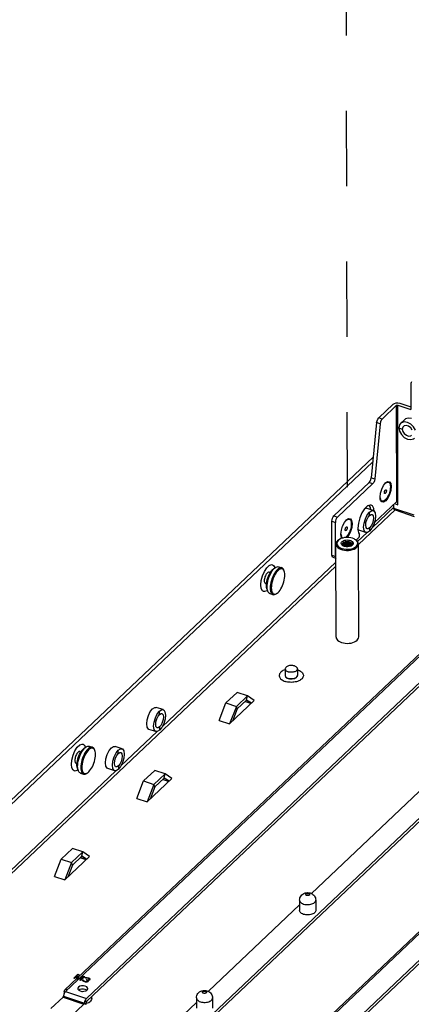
# Model space of a CAD drawing. Extents: x 0 to 1189, y 0 to 841.
# Tile 29 of 256: x 504 to 538, y 177 to 263. Entities that reach past the tile are written whole.
import ezdxf

# ---------------------------------------------------------------- set-up
doc = ezdxf.new("R2010")
doc.units = 0
doc.header["$LTSCALE"] = 65.395
doc.linetypes.add('DASHED', pattern=[0.2, 0.1, -0.1])
doc.layers.get('0').update_dxf_attribs({"linetype": 'CONTINUOUS'})
doc.layers.add('02___PRT_ALL_AXES', color=7, linetype='CONTINUOUS')
doc.layers.add('20_ALL_FEATURES', color=7, linetype='CONTINUOUS')

msp = doc.modelspace()

# ---------------------------------------------------------------- linework, layer by layer
at = {"color": 7, "linetype": 'DASHED'}
msp.add_line((532.075, 306.991), (532.27, 216.87), dxfattribs=at)
at = {"color": 7, "linetype": 'Continuous'}
for p, q in [((537.815, 231.085), (537.792, 230.982)), ((537.792, 230.982), (537.797, 228.733)), ((537.853, 231.136), (537.815, 231.085)), ((536.558, 229.1), (535.303, 227.91)), ((536.576, 220.741), (536.558, 229.1)), ((536.654, 229.114), (537.797, 228.733)), ((536.673, 220.466), (536.654, 229.114)), ((535.127, 227.504), (534.663, 222.706)), ((535.127, 227.504), (534.826, 227.604)), ((535.303, 227.91), (535.002, 228.01)), ((535.16, 227.658), (535.127, 227.504)), ((535.223, 227.803), (535.16, 227.658)), ((535.303, 227.91), (535.223, 227.803)), ((537.259, 227.863), (536.901, 227.525)), ((536.751, 227.14), (537.052, 227.04)), ((536.751, 227.14), (536.809, 226.844)), ((491.134, 183.106), (534.497, 224.202)), ((534.186, 222.4), (534.487, 222.3)), ((534.362, 222.806), (534.663, 222.706)), ((534.567, 222.407), (534.487, 222.3)), ((535.42, 222.138), (535.605, 222.373)), ((535.557, 222.313), (535.626, 222.365)), ((535.575, 222.321), (535.626, 222.365)), ((535.605, 222.373), (535.627, 222.393)), ((535.627, 222.393), (535.79, 222.489)), ((531.419, 219.392), (534.487, 222.3)), ((535.124, 221.134), (535.16, 221.468)), ((535.16, 221.468), (535.264, 221.821)), ((535.264, 221.821), (535.42, 222.138)), ((534.613, 218.88), (536.576, 220.741)), ((535.143, 220.936), (535.124, 221.134)), ((535.131, 221.057), (535.159, 220.961)), ((535.161, 220.87), (535.143, 220.936)), ((536.637, 220.761), (536.672, 220.755)), ((536.427, 220.01), (533.25, 216.999)), ((533.818, 220.154), (533.927, 220.154)), ((534.529, 219.954), (533.927, 220.154)), ((534.012, 219.581), (534.209, 219.831)), ((534.209, 219.831), (534.406, 219.954)), ((534.21, 219.542), (534.209, 219.831)), ((534.406, 219.954), (534.529, 219.953)), ((536.356, 220.28), (534.426, 218.451)), ((534.685, 219.767), (534.725, 219.486)), ((536.313, 220.152), (536.312, 220.491)), ((538.095, 219.559), (536.313, 220.152)), ((536.352, 220.054), (536.427, 220.01)), ((536.386, 220.561), (536.673, 220.466)), ((536.427, 220.01), (538.095, 219.455)), ((536.535, 220.005), (536.518, 219.98)), ((530.94, 219.033), (531.241, 218.933)), ((531.118, 219.492), (531.419, 219.392)), ((531.254, 219.056), (531.241, 218.933)), ((531.247, 215.981), (531.241, 218.933)), ((531.419, 219.392), (531.35, 219.305)), ((531.867, 218.601), (532.023, 218.919)), ((532.023, 218.919), (532.208, 219.153)), ((532.16, 219.093), (532.229, 219.145)), ((532.178, 219.101), (532.229, 219.145)), ((532.208, 219.153), (532.23, 219.173)), ((532.23, 219.173), (532.393, 219.269)), ((533.846, 219.243), (534.012, 219.581)), ((534.725, 219.486), (534.686, 219.131)), ((531.727, 217.914), (531.763, 218.248)), ((531.763, 218.248), (531.867, 218.601)), ((533.893, 218.044), (533.291, 218.244)), ((534.212, 218.456), (534.213, 218.167)), ((534.409, 218.417), (534.213, 218.167)), ((531.534, 217.416), (531.427, 217.333)), ((531.602, 217.457), (531.487, 217.371)), ((531.551, 217.426), (531.534, 217.416)), ((531.551, 217.426), (531.602, 217.457)), ((531.746, 217.716), (531.727, 217.914)), ((531.734, 217.838), (531.762, 217.741)), ((531.764, 217.65), (531.746, 217.716)), ((531.829, 217.555), (531.764, 217.65)), ((532.181, 217.662), (532.122, 217.613)), ((532.396, 217.825), (532.235, 217.621)), ((532.988, 217.429), (532.936, 217.46)), ((532.999, 217.418), (532.936, 217.46)), ((533.032, 217.382), (533.249, 217.588)), ((533.997, 218.044), (533.175, 217.265)), ((533.253, 218.022), (533.322, 217.885)), ((531.307, 208.976), (531.29, 217.051)), ((531.827, 217.017), (531.843, 216.968)), ((531.843, 216.968), (531.88, 216.921)), ((531.849, 216.555), (532.019, 216.52)), ((531.885, 216.909), (531.859, 216.926)), ((531.871, 216.972), (531.86, 216.946)), ((531.909, 217.014), (531.871, 216.972)), ((531.88, 216.921), (531.919, 216.891)), ((531.932, 216.884), (531.885, 216.909)), ((531.909, 216.942), (531.886, 216.916)), ((532.606, 216.885), (532.631, 216.904)), ((532.655, 216.911), (532.613, 216.888)), ((532.647, 216.911), (532.628, 216.898)), ((532.631, 216.904), (532.668, 216.949)), ((532.696, 216.961), (532.647, 216.911)), ((532.685, 216.931), (532.655, 216.911)), ((532.676, 216.969), (532.671, 216.985)), ((533.267, 208.98), (533.25, 217.055)), ((531.293, 215.482), (516.188, 201.166)), ((530.946, 216.081), (531.247, 215.981)), ((531.015, 215.918), (531.293, 215.826)), ((531.294, 215.145), (491.147, 177.096)), ((525.883, 214.914), (526.034, 215.012)), ((526.808, 214.705), (526.78, 214.779)), ((525.297, 213.153), (525.36, 212.983)), ((526.163, 212.767), (526.097, 212.724)), ((507.816, 178.197), (542.391, 210.965)), ((509.621, 177.596), (544.196, 210.364)), ((533.03, 208.62), (533.13, 208.698)), ((526.621, 171.94), (561.196, 204.708)), ((522.706, 204.168), (521.741, 203.253)), ((522.644, 202.953), (523.609, 203.868)), ((523.609, 203.868), (522.706, 204.168)), ((523.536, 203.508), (523.609, 203.868)), ((524.201, 203.472), (523.609, 203.868)), ((528.426, 171.339), (563.001, 204.108)), ((515.173, 202.497), (515.369, 202.746)), ((515.369, 202.746), (515.565, 202.869)), ((515.565, 202.869), (515.689, 202.869)), ((516.29, 202.669), (515.689, 202.869)), ((521.153, 201.739), (521.741, 203.253)), ((521.741, 203.253), (522.644, 202.953)), ((522.056, 201.439), (524.201, 203.472)), ((522.644, 202.953), (522.056, 201.439)), ((522.718, 202.734), (522.644, 202.953)), ((515.608, 201.958), (515.774, 202.296)), ((515.774, 202.296), (515.971, 202.546)), ((515.972, 202.257), (515.971, 202.546)), ((514.857, 201.427), (514.896, 201.783)), ((514.897, 201.145), (514.857, 201.427)), ((515.655, 200.759), (515.053, 200.959)), ((515.974, 201.171), (515.975, 200.882)), ((516.171, 201.132), (515.975, 200.882)), ((515.759, 200.759), (512.612, 197.777)), ((509.433, 199.324), (509.584, 199.422)), ((511.597, 199.108), (511.793, 199.357)), ((511.793, 199.357), (511.989, 199.48)), ((511.989, 199.48), (512.113, 199.479)), ((512.714, 199.279), (512.113, 199.48)), ((510.358, 199.114), (510.33, 199.188)), ((511.281, 198.038), (511.319, 198.394)), ((512.032, 198.568), (512.198, 198.907)), ((512.198, 198.907), (512.395, 199.157)), ((512.395, 198.867), (512.395, 199.157)), ((508.847, 197.562), (508.91, 197.393)), ((511.321, 197.756), (511.281, 198.038)), ((512.079, 197.37), (511.477, 197.57)), ((512.398, 197.782), (512.398, 197.493)), ((512.595, 197.742), (512.398, 197.493)), ((512.182, 197.37), (491.263, 177.543)), ((509.713, 197.176), (509.646, 197.133)), ((515.554, 197.39), (514.589, 196.475)), ((514.903, 194.66), (517.049, 196.694)), ((515.491, 196.174), (516.457, 197.089)), ((516.457, 197.089), (515.554, 197.39)), ((516.383, 196.73), (516.457, 197.089)), ((517.049, 196.694), (516.457, 197.089)), ((514.001, 194.96), (514.589, 196.475)), ((514.589, 196.475), (515.491, 196.174)), ((515.491, 196.174), (514.903, 194.66)), ((515.566, 195.955), (515.491, 196.174)), ((508.402, 190.611), (507.436, 189.696)), ((507.751, 187.882), (509.897, 189.915)), ((508.339, 189.396), (509.305, 190.311)), ((509.305, 190.311), (508.402, 190.611)), ((509.231, 189.951), (509.305, 190.311)), ((509.897, 189.915), (509.305, 190.311)), ((506.848, 188.182), (507.436, 189.696)), ((507.436, 189.696), (508.339, 189.396)), ((508.339, 189.396), (507.751, 187.882)), ((508.414, 189.177), (508.339, 189.396)), ((528.134, 186.127), (528.136, 185.23)), ((529.534, 186.13), (529.536, 185.233)), ((528.387, 184.928), (528.309, 184.971)), ((507.697, 178.18), (507.72, 178.283)), ((507.697, 178.18), (507.698, 178.01)), ((507.72, 178.283), (507.758, 178.334)), ((507.816, 178.197), (509.621, 177.596)), ((506.546, 176.703), (507.605, 177.707)), ((507.605, 177.707), (509.41, 177.106)), ((507.63, 177.748), (507.637, 177.768)), ((507.637, 177.768), (507.64, 177.788)), ((507.64, 177.788), (509.445, 177.188)), ((508.275, 176.03), (509.41, 177.106)), ((509.574, 177.054), (509.435, 177.147)), ((509.635, 177.302), (509.496, 177.395)), ((509.574, 177.054), (509.607, 177.156)), ((509.607, 177.156), (509.625, 177.259)), ((509.635, 177.302), (509.647, 177.326)), ((509.647, 177.326), (509.661, 177.343)), ((519.175, 177.637), (519.177, 176.74)), ((520.575, 177.64), (520.577, 176.743))]:
    msp.add_line(p, q, dxfattribs=at)
at = {"color": 3, "linetype": 'Continuous'}
for p, q in [((535.002, 228.01), (536.257, 229.2)), ((536.678, 229.313), (536.833, 229.283)), ((536.833, 229.283), (537.797, 228.962)), ((534.826, 227.604), (534.362, 222.806)), ((534.922, 227.903), (535.002, 228.01)), ((537.908, 226.945), (537.782, 227.137)), ((491.061, 183.422), (534.538, 224.627)), ((531.118, 219.492), (534.186, 222.4)), ((534.186, 222.4), (534.267, 222.507)), ((534.267, 222.507), (534.33, 222.652)), ((534.33, 222.652), (534.362, 222.806)), ((536.572, 220.728), (536.654, 220.701)), ((530.946, 216.081), (530.94, 219.033)), ((534.08, 219.377), (534.21, 219.542)), ((534.21, 219.542), (534.339, 219.622)), ((534.339, 219.622), (534.418, 219.621)), ((533.901, 218.499), (533.876, 218.681)), ((534.082, 218.376), (534.003, 218.377)), ((534.212, 218.456), (534.082, 218.376)), ((534.341, 218.621), (534.212, 218.456)), ((509.661, 177.343), (544.197, 210.075)), ((529.018, 171.611), (563.002, 203.818)), ((522.718, 202.734), (522.308, 201.678)), ((522.718, 202.734), (523.536, 203.508)), ((523.913, 203.199), (523.392, 203.372)), ((523.915, 203.201), (523.394, 203.374)), ((523.948, 203.232), (523.536, 203.508)), ((515.842, 202.092), (515.972, 202.257)), ((515.972, 202.257), (516.101, 202.337)), ((516.101, 202.337), (516.18, 202.336)), ((515.663, 201.214), (515.637, 201.396)), ((515.844, 201.091), (515.765, 201.092)), ((515.974, 201.171), (515.844, 201.091)), ((516.103, 201.336), (515.974, 201.171)), ((512.266, 198.702), (512.395, 198.867)), ((512.395, 198.867), (512.525, 198.948)), ((512.525, 198.948), (512.604, 198.947)), ((512.087, 197.824), (512.061, 198.007)), ((512.268, 197.701), (512.189, 197.702)), ((512.398, 197.782), (512.268, 197.701)), ((512.527, 197.947), (512.398, 197.782)), ((515.566, 195.955), (516.383, 196.73)), ((516.796, 196.454), (516.383, 196.73)), ((515.566, 195.955), (515.156, 194.9)), ((516.761, 196.421), (516.24, 196.594)), ((516.763, 196.422), (516.242, 196.596)), ((539.042, 196.06), (529.169, 186.703)), ((508.414, 189.177), (509.231, 189.951)), ((509.644, 189.675), (509.231, 189.951)), ((508.414, 189.177), (508.004, 188.121)), ((509.609, 189.642), (509.088, 189.815)), ((509.611, 189.644), (509.09, 189.817)), ((528.134, 185.723), (520.211, 178.213)), ((519.176, 177.233), (508.885, 167.479))]:
    msp.add_line(p, q, dxfattribs=at)
for points in [[(536.257, 229.2), (536.367, 229.268), (536.515, 229.308), (536.678, 229.313)], [(534.826, 227.604), (534.859, 227.758), (534.922, 227.903)], [(537.142, 227.27), (537.097, 227.215), (537.052, 227.04)], [(537.052, 227.04), (537.098, 226.834), (537.224, 226.642), (537.404, 226.499), (537.604, 226.433), (537.784, 226.456), (537.864, 226.509)], [(537.782, 227.137), (537.602, 227.28), (537.402, 227.346), (537.223, 227.323), (537.142, 227.27)], [(530.94, 219.033), (530.953, 219.157), (530.992, 219.287)], [(530.992, 219.287), (531.05, 219.405), (531.118, 219.492)], [(533.876, 218.681), (533.9, 218.911), (533.972, 219.155), (534.08, 219.377)], [(534.546, 219.317), (534.521, 219.086), (534.45, 218.843), (534.341, 218.621)], [(534.418, 219.621), (534.448, 219.607), (534.52, 219.499), (534.546, 219.317)], [(534.003, 218.377), (533.973, 218.391), (533.901, 218.499)], [(531.014, 215.918), (530.999, 215.926), (530.96, 215.983), (530.946, 216.081)], [(515.637, 201.396), (515.662, 201.626), (515.734, 201.87), (515.842, 202.092)], [(516.308, 202.032), (516.283, 201.801), (516.212, 201.558), (516.103, 201.336)], [(516.18, 202.336), (516.21, 202.321), (516.282, 202.214), (516.308, 202.032)], [(515.765, 201.092), (515.735, 201.106), (515.663, 201.214)], [(512.061, 198.007), (512.086, 198.237), (512.158, 198.481), (512.266, 198.702)], [(512.732, 198.642), (512.707, 198.412), (512.636, 198.169), (512.527, 197.947)], [(512.604, 198.947), (512.634, 198.932), (512.706, 198.825), (512.732, 198.642)], [(512.189, 197.702), (512.159, 197.717), (512.087, 197.824)]]:
    msp.add_lwpolyline(points, dxfattribs=at)
at = {"color": 7, "linetype": 'Continuous'}
for points in [[(536.558, 229.1), (536.584, 229.114), (536.619, 229.119), (536.654, 229.114)], [(536.902, 227.525), (536.808, 227.398), (536.751, 227.14)], [(538.197, 226.935), (538.034, 227.224), (537.789, 227.462), (537.501, 227.613), (537.214, 227.654), (536.97, 227.578), (536.902, 227.525)], [(537.859, 227.952), (537.571, 227.993), (537.328, 227.917), (537.259, 227.863)], [(536.809, 226.844), (536.972, 226.555), (537.217, 226.317), (537.505, 226.166), (537.792, 226.125), (538.036, 226.201), (538.104, 226.254)], [(534.663, 222.706), (534.63, 222.552), (534.567, 222.407)], [(535.856, 222.426), (535.9, 222.401), (535.939, 222.361), (535.97, 222.307), (535.995, 222.24), (536.011, 222.161), (536.02, 222.071), (536.02, 221.973), (536.012, 221.868), (535.996, 221.758), (535.972, 221.645), (535.941, 221.531), (535.902, 221.419), (535.858, 221.309), (535.809, 221.206), (535.755, 221.11), (535.698, 221.023), (535.639, 220.946), (535.578, 220.882)], [(535.626, 222.365), (535.635, 222.372), (535.695, 222.408), (535.752, 222.429), (535.806, 222.435), (535.856, 222.426)], [(535.79, 222.489), (535.947, 222.468), (536.052, 222.313), (536.089, 222.049)], [(535.497, 221.467), (535.492, 221.489), (535.49, 221.516), (535.492, 221.546), (535.497, 221.578), (535.505, 221.611), (535.516, 221.643), (535.53, 221.674), (535.545, 221.702), (535.562, 221.726), (535.58, 221.745)], [(535.525, 221.435), (535.517, 221.438), (535.506, 221.45), (535.497, 221.467)], [(535.58, 221.745), (535.597, 221.759), (535.614, 221.767), (535.629, 221.768), (535.635, 221.767)], [(535.635, 221.767), (535.643, 221.763), (535.654, 221.751), (535.662, 221.734), (535.668, 221.712), (535.669, 221.685), (535.668, 221.655), (535.663, 221.623), (535.654, 221.591), (535.643, 221.558), (535.63, 221.527), (535.614, 221.499), (535.598, 221.475), (535.58, 221.456)], [(536.089, 222.049), (536.053, 221.715), (535.949, 221.363), (535.793, 221.045)], [(535.159, 220.961), (535.142, 221.043), (535.133, 221.132), (535.133, 221.155)], [(535.578, 220.882), (535.518, 220.832), (535.458, 220.795), (535.401, 220.774), (535.347, 220.768), (535.297, 220.778), (535.253, 220.803), (535.214, 220.843), (535.183, 220.897), (535.159, 220.961)], [(535.424, 220.695), (535.267, 220.716), (535.161, 220.87)], [(535.793, 221.045), (535.608, 220.81), (535.424, 220.695)], [(535.58, 221.456), (535.563, 221.442), (535.546, 221.434), (535.53, 221.433), (535.525, 221.435)], [(536.576, 220.741), (536.602, 220.756), (536.637, 220.761)], [(534.529, 219.953), (534.573, 219.932), (534.685, 219.767)], [(536.277, 220.205), (536.297, 220.126), (536.352, 220.054)], [(536.553, 220.072), (536.549, 220.038), (536.535, 220.005)], [(531.35, 219.305), (531.293, 219.187), (531.254, 219.056)], [(532.459, 219.206), (532.503, 219.181), (532.541, 219.141), (532.573, 219.087), (532.598, 219.02), (532.614, 218.941), (532.623, 218.851), (532.623, 218.753), (532.615, 218.648), (532.599, 218.538), (532.575, 218.425), (532.543, 218.311), (532.505, 218.199), (532.461, 218.09), (532.411, 217.986), (532.358, 217.89), (532.301, 217.803), (532.241, 217.727), (532.181, 217.662)], [(532.229, 219.145), (532.238, 219.152), (532.298, 219.188), (532.355, 219.21), (532.409, 219.216), (532.459, 219.206)], [(532.393, 219.269), (532.55, 219.248), (532.655, 219.094), (532.692, 218.829)], [(533.893, 218.045), (533.849, 218.066), (533.737, 218.23), (533.697, 218.512), (533.735, 218.867), (533.846, 219.243)], [(534.686, 219.131), (534.576, 218.755), (534.409, 218.417)], [(532.1, 218.247), (532.095, 218.269), (532.093, 218.296), (532.095, 218.326), (532.1, 218.358), (532.108, 218.391), (532.119, 218.423), (532.133, 218.454), (532.148, 218.482), (532.165, 218.506), (532.182, 218.526)], [(532.127, 218.215), (532.12, 218.219), (532.108, 218.23), (532.1, 218.247)], [(532.183, 218.236), (532.165, 218.222), (532.149, 218.215), (532.133, 218.213), (532.127, 218.215)], [(532.182, 218.526), (532.2, 218.539), (532.217, 218.547), (532.232, 218.548), (532.238, 218.547)], [(532.238, 218.547), (532.246, 218.543), (532.257, 218.532), (532.265, 218.514), (532.27, 218.492), (532.272, 218.466), (532.27, 218.436), (532.265, 218.404), (532.257, 218.371), (532.246, 218.338), (532.233, 218.308), (532.217, 218.28), (532.2, 218.255), (532.183, 218.236)], [(532.692, 218.829), (532.656, 218.496), (532.552, 218.143), (532.396, 217.825)], [(533.195, 218.421), (533.21, 218.202), (533.253, 218.022)], [(533.291, 218.245), (533.248, 218.265), (533.201, 218.335)], [(534.213, 218.167), (534.016, 218.044), (533.893, 218.045)], [(531.427, 217.333), (531.35, 217.241), (531.303, 217.143), (531.29, 217.051)], [(531.487, 217.371), (531.412, 217.28), (531.369, 217.183), (531.361, 217.082), (531.388, 216.983), (531.449, 216.889), (531.541, 216.803), (531.661, 216.729), (531.805, 216.67)], [(532.936, 217.46), (532.878, 217.492), (532.735, 217.551), (532.573, 217.594), (532.4, 217.617), (532.222, 217.622), (532.045, 217.606), (531.878, 217.572), (531.725, 217.52), (531.602, 217.457)], [(531.762, 217.741), (531.744, 217.823), (531.736, 217.913), (531.736, 217.936)], [(531.859, 216.926), (531.802, 216.976), (531.764, 217.032), (531.746, 217.09), (531.749, 217.149), (531.774, 217.207), (531.818, 217.261)], [(531.876, 217.571), (531.855, 217.583), (531.817, 217.623), (531.785, 217.677), (531.762, 217.741)], [(531.818, 217.261), (531.883, 217.31), (531.964, 217.35), (532.058, 217.381), (532.161, 217.4), (532.269, 217.406), (532.377, 217.4), (532.48, 217.382), (532.574, 217.352)], [(531.898, 217.158), (531.939, 217.185), (531.988, 217.209), (532.044, 217.227), (532.104, 217.241)], [(532.69, 217.025), (532.688, 217.046), (532.671, 217.095), (532.636, 217.14), (532.586, 217.18), (532.521, 217.214), (532.446, 217.239), (532.362, 217.254), (532.275, 217.26), (532.188, 217.255), (532.104, 217.241)], [(532.687, 216.996), (532.678, 217.04), (532.647, 217.093), (532.599, 217.141), (532.534, 217.183), (532.458, 217.215), (532.372, 217.238), (532.282, 217.25), (532.191, 217.251), (532.104, 217.241)], [(532.574, 217.352), (532.653, 217.313), (532.717, 217.266), (532.763, 217.212), (532.789, 217.155), (532.794, 217.096), (532.778, 217.037), (532.741, 216.981), (532.685, 216.931)], [(532.574, 217.352), (532.642, 217.304), (532.694, 217.251), (532.73, 217.193), (532.748, 217.134), (532.748, 217.074), (532.73, 217.015), (532.696, 216.961)], [(532.646, 216.906), (532.706, 216.955), (532.749, 217.011), (532.773, 217.072), (532.774, 217.134), (532.754, 217.196), (532.713, 217.254), (532.652, 217.307), (532.574, 217.352)], [(533.25, 217.055), (533.23, 217.165), (533.177, 217.263), (533.094, 217.353), (532.988, 217.429)], [(533.052, 216.851), (533.128, 216.941), (533.17, 217.039), (533.178, 217.139), (533.152, 217.238), (533.091, 217.333), (532.999, 217.418)], [(533.249, 217.588), (533.295, 217.653), (533.328, 217.74), (533.338, 217.826), (533.322, 217.885)], [(531.29, 217.051), (531.31, 216.94), (531.363, 216.843), (531.446, 216.753), (531.558, 216.673), (531.694, 216.606), (531.849, 216.555)], [(531.805, 216.67), (531.966, 216.628), (532.14, 216.604), (532.318, 216.6), (532.494, 216.615)], [(531.898, 217.158), (531.855, 217.115), (531.831, 217.067), (531.827, 217.017)], [(531.909, 217.086), (531.873, 217.047), (531.853, 217.004), (531.85, 216.978)], [(531.85, 216.978), (531.852, 216.96), (531.853, 216.955)], [(532.671, 216.985), (532.636, 217.034), (532.586, 217.079), (532.522, 217.117), (532.448, 217.146), (532.364, 217.167), (532.276, 217.178), (532.19, 217.178), (532.107, 217.169), (532.029, 217.149), (531.962, 217.121), (531.909, 217.086)], [(531.909, 217.014), (531.962, 217.049), (532.028, 217.077), (532.104, 217.096), (532.187, 217.106), (532.275, 217.106), (532.364, 217.095), (532.449, 217.074), (532.523, 217.044), (532.587, 217.006), (532.637, 216.961), (532.656, 216.934)], [(532.625, 216.899), (532.587, 216.934), (532.523, 216.972), (532.449, 217.002), (532.365, 217.023), (532.275, 217.033), (532.187, 217.034), (532.104, 217.024), (532.028, 217.004), (531.962, 216.976), (531.909, 216.942)], [(531.931, 216.884), (531.961, 216.904), (532.026, 216.931), (532.103, 216.951), (532.185, 216.961), (532.273, 216.961), (532.362, 216.951), (532.446, 216.93), (532.521, 216.901), (532.571, 216.871)], [(532.613, 216.888), (532.526, 216.854), (532.429, 216.83), (532.326, 216.817), (532.221, 216.817), (532.117, 216.828), (532.02, 216.851), (531.932, 216.884)], [(532.483, 216.843), (532.446, 216.858), (532.362, 216.878), (532.274, 216.889), (532.186, 216.889), (532.103, 216.879), (532.027, 216.859), (532.013, 216.853)], [(532.019, 216.52), (532.197, 216.503), (532.378, 216.505)], [(532.378, 216.505), (532.555, 216.526), (532.723, 216.565), (532.875, 216.62), (533.006, 216.69), (533.112, 216.773)], [(532.494, 216.615), (532.662, 216.65), (532.815, 216.702), (532.946, 216.77), (533.052, 216.851)], [(532.668, 216.949), (532.687, 216.997), (532.69, 217.025)], [(533.112, 216.773), (533.19, 216.865), (533.236, 216.963), (533.25, 217.055)], [(531.247, 215.981), (531.261, 215.883), (531.292, 215.837)], [(525.366, 212.967), (525.338, 213.063), (525.319, 213.187), (525.312, 213.325), (525.318, 213.475), (525.337, 213.634), (525.368, 213.799), (525.41, 213.966), (525.463, 214.133), (525.526, 214.295), (525.598, 214.449), (525.676, 214.593), (525.759, 214.723), (525.847, 214.836), (525.936, 214.931)], [(525.553, 214.53), (525.627, 214.648), (525.706, 214.751), (525.785, 214.836)], [(526.206, 214.841), (526.117, 214.746), (526.03, 214.633), (525.947, 214.503), (525.868, 214.359), (525.797, 214.205), (525.734, 214.043), (525.681, 213.876), (525.638, 213.709), (525.607, 213.544), (525.589, 213.385), (525.583, 213.235), (525.589, 213.096), (525.609, 212.973), (525.64, 212.867), (525.683, 212.781), (525.737, 212.716), (525.8, 212.674), (525.822, 212.665)], [(525.785, 214.836), (525.865, 214.902), (525.883, 214.914)], [(525.936, 214.931), (526.025, 215.005), (526.05, 215.022)], [(526.05, 215.022), (526.112, 215.057), (526.196, 215.086), (526.274, 215.091), (526.324, 215.08)], [(526.267, 214.763), (526.183, 214.673), (526.1, 214.567)], [(526.595, 214.99), (526.545, 215.001), (526.467, 214.995), (526.383, 214.967), (526.295, 214.915), (526.206, 214.841)], [(526.808, 214.705), (526.764, 214.794), (526.713, 214.856), (526.654, 214.896), (526.586, 214.913), (526.512, 214.909), (526.433, 214.882), (526.351, 214.833), (526.267, 214.763)], [(526.271, 212.853), (526.355, 212.942), (526.437, 213.049), (526.516, 213.171), (526.589, 213.307), (526.657, 213.452), (526.716, 213.605), (526.766, 213.762), (526.806, 213.92), (526.835, 214.075), (526.853, 214.225), (526.859, 214.367), (526.852, 214.497), (526.834, 214.613), (526.808, 214.705)], [(526.78, 214.779), (526.734, 214.874), (526.68, 214.939), (526.617, 214.982), (526.595, 214.99)], [(525.252, 213.526), (525.264, 213.665), (525.287, 213.812), (525.322, 213.962), (525.367, 214.112), (525.421, 214.259), (525.484, 214.399), (525.553, 214.53)], [(526.1, 214.567), (526.022, 214.444), (525.948, 214.309), (525.881, 214.163), (525.821, 214.01), (525.771, 213.854), (525.731, 213.696), (525.702, 213.54)], [(525.297, 213.153), (525.289, 213.177), (525.265, 213.279), (525.253, 213.396), (525.252, 213.526)], [(525.551, 212.755), (525.53, 212.764), (525.466, 212.806), (525.412, 212.871), (525.366, 212.967)], [(525.702, 213.54), (525.684, 213.39), (525.679, 213.248), (525.685, 213.118), (525.703, 213.002), (525.733, 212.902), (525.773, 212.821), (525.824, 212.76), (525.884, 212.72), (525.951, 212.702), (526.025, 212.707)], [(525.822, 212.665), (525.872, 212.655), (525.951, 212.66), (526.034, 212.689), (526.097, 212.724)], [(526.025, 212.707), (526.104, 212.734), (526.163, 212.767)], [(526.163, 212.767), (526.187, 212.783), (526.271, 212.853)], [(531.307, 208.976), (531.32, 208.888), (531.362, 208.795), (531.433, 208.707), (531.529, 208.628), (531.648, 208.56), (531.787, 208.504), (531.941, 208.462)], [(533.13, 208.698), (533.204, 208.785), (533.25, 208.877), (533.267, 208.98)], [(531.941, 208.462), (532.105, 208.436), (532.275, 208.427), (532.445, 208.435), (532.611, 208.458)], [(532.611, 208.458), (532.767, 208.498), (532.908, 208.553), (533.03, 208.62)], [(515.971, 202.546), (516.168, 202.669), (516.291, 202.668)], [(516.291, 202.668), (516.335, 202.647), (516.447, 202.482), (516.487, 202.201), (516.448, 201.846), (516.338, 201.47), (516.171, 201.132)], [(514.896, 201.783), (515.008, 202.162), (515.173, 202.497)], [(515.655, 200.76), (515.611, 200.781), (515.499, 200.945), (515.459, 201.227), (515.497, 201.582), (515.608, 201.958)], [(515.053, 200.959), (515.01, 200.98), (514.897, 201.145)], [(515.975, 200.882), (515.778, 200.759), (515.655, 200.76)], [(508.916, 197.376), (508.888, 197.473), (508.869, 197.596), (508.862, 197.734), (508.868, 197.884), (508.887, 198.044), (508.918, 198.209), (508.96, 198.376), (509.013, 198.542), (509.076, 198.704), (509.148, 198.859), (509.226, 199.002), (509.309, 199.132), (509.396, 199.246), (509.485, 199.34)], [(509.103, 198.939), (509.177, 199.057), (509.255, 199.16), (509.335, 199.246)], [(509.756, 199.25), (509.667, 199.155), (509.58, 199.042), (509.497, 198.912), (509.418, 198.769), (509.347, 198.614), (509.284, 198.452), (509.231, 198.286), (509.188, 198.119), (509.157, 197.954), (509.139, 197.794), (509.133, 197.644), (509.139, 197.506), (509.159, 197.383), (509.19, 197.277), (509.233, 197.191), (509.287, 197.126), (509.35, 197.083), (509.372, 197.075)], [(509.335, 199.246), (509.415, 199.312), (509.433, 199.324)], [(509.485, 199.34), (509.575, 199.414), (509.6, 199.431)], [(509.6, 199.431), (509.662, 199.466), (509.746, 199.495), (509.824, 199.5), (509.874, 199.49)], [(510.145, 199.4), (510.095, 199.41), (510.016, 199.405), (509.933, 199.376), (509.845, 199.324), (509.756, 199.25)], [(510.358, 199.114), (510.314, 199.204), (510.263, 199.265), (510.203, 199.305), (510.136, 199.323), (510.062, 199.318), (509.983, 199.291), (509.901, 199.242), (509.817, 199.172)], [(510.33, 199.188), (510.284, 199.284), (510.23, 199.349), (510.167, 199.391), (510.145, 199.4)], [(512.395, 199.157), (512.592, 199.28), (512.715, 199.279)], [(512.715, 199.279), (512.759, 199.257), (512.871, 199.093), (512.911, 198.812), (512.872, 198.456), (512.761, 198.081), (512.595, 197.742)], [(508.802, 197.935), (508.814, 198.075), (508.837, 198.221), (508.872, 198.371), (508.917, 198.521), (508.971, 198.668), (509.034, 198.808), (509.103, 198.939)], [(509.65, 198.976), (509.572, 198.854), (509.498, 198.718), (509.431, 198.573), (509.371, 198.42), (509.321, 198.263), (509.281, 198.105), (509.252, 197.95)], [(509.817, 199.172), (509.733, 199.083), (509.65, 198.976)], [(509.821, 197.262), (509.905, 197.351), (509.987, 197.458), (510.066, 197.581), (510.139, 197.716), (510.207, 197.862), (510.266, 198.014), (510.316, 198.171), (510.356, 198.329), (510.385, 198.485), (510.403, 198.635), (510.409, 198.776), (510.402, 198.907), (510.384, 199.023), (510.358, 199.114)], [(511.319, 198.394), (511.432, 198.772), (511.597, 199.108)], [(512.079, 197.37), (512.034, 197.392), (511.922, 197.556), (511.883, 197.837), (511.921, 198.193), (512.032, 198.568)], [(508.847, 197.562), (508.839, 197.587), (508.815, 197.689), (508.802, 197.806), (508.802, 197.935)], [(509.252, 197.95), (509.234, 197.8), (509.229, 197.658), (509.235, 197.528), (509.253, 197.412), (509.283, 197.312), (509.323, 197.23), (509.374, 197.169), (509.434, 197.129), (509.501, 197.111), (509.575, 197.116)], [(511.477, 197.57), (511.434, 197.591), (511.321, 197.756)], [(509.101, 197.165), (509.08, 197.173), (509.016, 197.216), (508.962, 197.281), (508.916, 197.376)], [(509.372, 197.075), (509.422, 197.064), (509.501, 197.069), (509.584, 197.098), (509.646, 197.133)], [(509.575, 197.116), (509.654, 197.143), (509.713, 197.176)], [(509.713, 197.176), (509.737, 197.192), (509.821, 197.262)], [(512.398, 197.493), (512.202, 197.369), (512.079, 197.37)], [(528.134, 186.127), (528.142, 186.228), (528.166, 186.327), (528.207, 186.423), (528.263, 186.511), (528.334, 186.59)], [(528.334, 186.59), (528.415, 186.656), (528.51, 186.711), (528.614, 186.75), (528.721, 186.774), (528.83, 186.782), (528.937, 186.776), (529.038, 186.755), (529.13, 186.723), (529.215, 186.68), (529.294, 186.625), (529.364, 186.56), (529.421, 186.488), (529.468, 186.408), (529.504, 186.32), (529.526, 186.229), (529.534, 186.13)], [(528.658, 186.617), (528.659, 186.628), (528.667, 186.648), (528.682, 186.667)], [(528.983, 186.567), (528.961, 186.55), (528.934, 186.537), (528.902, 186.527), (528.867, 186.521), (528.83, 186.519), (528.794, 186.521), (528.759, 186.528), (528.728, 186.538), (528.701, 186.552), (528.68, 186.569), (528.665, 186.588), (528.658, 186.608), (528.658, 186.617)], [(528.682, 186.667), (528.704, 186.684), (528.731, 186.697), (528.763, 186.707), (528.798, 186.713), (528.835, 186.715), (528.871, 186.713), (528.906, 186.707), (528.937, 186.696), (528.964, 186.682), (528.985, 186.665), (529, 186.646), (529.007, 186.626), (529.008, 186.617)], [(529.008, 186.617), (529.006, 186.606), (528.998, 186.586), (528.983, 186.567)], [(528.134, 186.127), (528.137, 186.091), (528.155, 186.03), (528.191, 185.972), (528.242, 185.917), (528.308, 185.868), (528.386, 185.825), (528.476, 185.789), (528.575, 185.762), (528.679, 185.744), (528.788, 185.736), (528.898, 185.737), (529.006, 185.747), (529.11, 185.767), (529.207, 185.796), (529.295, 185.833), (529.372, 185.878), (529.435, 185.928)], [(529.435, 185.928), (529.484, 185.984), (529.516, 186.043), (529.532, 186.104), (529.534, 186.13)], [(528.157, 185.133), (528.138, 185.194), (528.136, 185.23)], [(528.309, 184.971), (528.243, 185.021), (528.192, 185.075), (528.157, 185.133)], [(529.21, 184.899), (529.113, 184.87), (529.008, 184.85), (528.899, 184.839), (528.789, 184.838), (528.68, 184.847), (528.575, 184.866), (528.476, 184.893), (528.387, 184.928)], [(529.437, 185.031), (529.374, 184.981), (529.297, 184.936), (529.21, 184.899)], [(529.536, 185.233), (529.534, 185.207), (529.519, 185.146), (529.486, 185.087), (529.437, 185.031)], [(507.691, 177.996), (507.67, 177.937), (507.656, 177.882), (507.646, 177.832), (507.64, 177.788)], [(507.691, 177.996), (507.728, 178.075), (507.77, 178.143), (507.816, 178.197)], [(507.758, 178.334), (507.785, 178.355), (507.883, 178.385), (507.998, 178.369)], [(519.175, 177.637), (519.183, 177.738), (519.208, 177.837), (519.249, 177.933), (519.305, 178.021), (519.376, 178.1)], [(519.376, 178.1), (519.457, 178.166), (519.552, 178.221), (519.655, 178.26), (519.762, 178.284), (519.872, 178.292), (519.979, 178.286), (520.079, 178.265), (520.172, 178.233), (520.257, 178.19), (520.336, 178.135), (520.405, 178.07), (520.463, 177.998), (520.51, 177.918), (520.546, 177.83), (520.567, 177.739), (520.575, 177.64)], [(519.699, 178.127), (519.701, 178.138), (519.709, 178.158), (519.724, 178.177)], [(520.025, 178.077), (520.003, 178.06), (519.976, 178.047), (519.944, 178.037), (519.909, 178.031), (519.872, 178.029), (519.836, 178.031), (519.801, 178.037), (519.77, 178.048), (519.743, 178.062), (519.722, 178.079), (519.707, 178.098), (519.7, 178.118), (519.699, 178.127)], [(519.724, 178.177), (519.746, 178.194), (519.773, 178.207), (519.805, 178.217), (519.84, 178.223), (519.877, 178.225), (519.913, 178.223), (519.948, 178.216), (519.979, 178.206), (520.006, 178.192), (520.027, 178.175), (520.042, 178.156), (520.049, 178.136), (520.049, 178.127)], [(520.049, 178.127), (520.048, 178.116), (520.04, 178.096), (520.025, 178.077)], [(507.605, 177.707), (507.619, 177.724), (507.63, 177.748)], [(509.435, 177.147), (509.424, 177.124), (509.41, 177.106)], [(509.446, 177.19), (509.442, 177.168), (509.435, 177.147)], [(509.496, 177.395), (509.464, 177.293), (509.446, 177.19)], [(509.621, 177.596), (509.575, 177.543), (509.533, 177.475), (509.496, 177.395)], [(509.625, 177.259), (509.629, 177.282), (509.635, 177.302)], [(519.175, 177.637), (519.178, 177.601), (519.197, 177.54), (519.232, 177.482), (519.284, 177.427), (519.349, 177.378), (519.428, 177.335), (519.518, 177.299), (519.616, 177.272), (519.721, 177.254), (519.83, 177.246), (519.94, 177.247), (520.048, 177.257), (520.152, 177.277), (520.249, 177.306), (520.337, 177.343), (520.414, 177.388), (520.477, 177.438)], [(520.477, 177.438), (520.526, 177.494), (520.558, 177.553), (520.574, 177.614), (520.575, 177.64)]]:
    msp.add_lwpolyline(points, dxfattribs=at)
at = {"layer": '02___PRT_ALL_AXES', "color": 7, "linetype": 'Continuous'}
for p, q in [((533.55, 219.763), (533.36, 219.324)), ((533.783, 220.121), (533.55, 219.763)), ((534.032, 220.357), (533.783, 220.121)), ((534.265, 220.441), (534.032, 220.357)), ((534.352, 220.427), (534.265, 220.441)), ((534.456, 220.362), (534.352, 220.427)), ((534.581, 220.132), (534.456, 220.362)), ((534.613, 219.873), (534.581, 220.132)), ((533.36, 219.324), (533.237, 218.858)), ((533.237, 218.858), (533.195, 218.421)), ((525.285, 214.993), (525.503, 215.199)), ((525.503, 215.199), (525.707, 215.272)), ((525.707, 215.272), (525.783, 215.26)), ((525.783, 215.26), (525.874, 215.203)), ((525.874, 215.203), (525.983, 215.002)), ((525.983, 215.002), (525.986, 214.981)), ((526.324, 215.08), (526.595, 214.99)), ((525.502, 214.616), (525.589, 214.587)), ((524.809, 213.194), (524.77, 213.505)), ((524.918, 212.992), (524.809, 213.194)), ((525.01, 212.936), (524.918, 212.992)), ((525.17, 213.62), (525.258, 213.591)), ((525.551, 212.755), (525.822, 212.665)), ((526.888, 206.209), (526.889, 205.63)), ((527.938, 206.211), (527.939, 205.632)), ((527.951, 206.14), (527.938, 206.143)), ((526.89, 205.631), (526.923, 205.526)), ((526.916, 205.537), (526.945, 205.499)), ((526.923, 205.526), (527.052, 205.417)), ((527.03, 205.43), (527.085, 205.401)), ((527.052, 205.417), (527.253, 205.35)), ((527.085, 205.401), (527.146, 205.377)), ((527.713, 205.389), (527.649, 205.367)), ((527.705, 205.386), (527.866, 205.481)), ((527.772, 205.416), (527.713, 205.389)), ((527.866, 205.481), (527.937, 205.606)), ((527.937, 205.606), (527.939, 205.632)), ((521.153, 201.739), (522.056, 201.439)), ((508.835, 199.402), (509.053, 199.608)), ((509.053, 199.608), (509.257, 199.681)), ((509.257, 199.681), (509.333, 199.67)), ((509.333, 199.67), (509.424, 199.613)), ((509.424, 199.613), (509.533, 199.411)), ((509.533, 199.411), (509.536, 199.39)), ((509.874, 199.49), (510.145, 199.4)), ((509.052, 199.026), (509.139, 198.997)), ((508.359, 197.604), (508.32, 197.914)), ((508.468, 197.402), (508.359, 197.604)), ((508.72, 198.029), (508.808, 198)), ((508.56, 197.345), (508.468, 197.402)), ((509.101, 197.165), (509.372, 197.075)), ((514.001, 194.96), (514.903, 194.66)), ((506.848, 188.182), (507.751, 187.882)), ((508.87, 178.484), (508.865, 178.449)), ((508.865, 178.449), (508.879, 178.389)), ((508.926, 178.575), (508.87, 178.484)), ((508.879, 178.389), (508.952, 178.302)), ((509.041, 178.647), (508.926, 178.575)), ((508.952, 178.302), (509.079, 178.238)), ((509.072, 178.655), (509.041, 178.647)), ((509.195, 178.688), (509.072, 178.655)), ((509.079, 178.238), (509.24, 178.206)), ((509.365, 178.693), (509.195, 178.688)), ((509.24, 178.206), (509.41, 178.212)), ((509.526, 178.662), (509.365, 178.693)), ((509.41, 178.212), (509.533, 178.245)), ((509.653, 178.598), (509.526, 178.662)), ((509.533, 178.245), (509.565, 178.253)), ((509.565, 178.253), (509.65, 178.307)), ((509.65, 178.307), (509.679, 178.325)), ((509.727, 178.511), (509.653, 178.598)), ((509.679, 178.325), (509.736, 178.415)), ((509.74, 178.451), (509.727, 178.511)), ((509.736, 178.415), (509.74, 178.451))]:
    msp.add_line(p, q, dxfattribs=at)
at = {"layer": '02___PRT_ALL_AXES', "color": 3, "linetype": 'Continuous'}
for p, q in [((534.28, 220.232), (534.183, 220.411)), ((534.306, 220.028), (534.28, 220.232)), ((509.616, 177.175), (509.824, 177.25)), ((509.824, 177.25), (509.981, 177.356)), ((510.092, 177.583), (510.092, 177.752))]:
    msp.add_line(p, q, dxfattribs=at)
at = {"layer": '02___PRT_ALL_AXES', "color": 40, "linetype": 'Continuous'}
for p, q in [((508.52, 179.349), (508.878, 179.688)), ((508.877, 179.591), (508.595, 179.324)), ((508.771, 179.265), (508.877, 179.591)), ((508.991, 179.65), (508.859, 179.285)), ((508.878, 179.688), (508.991, 179.65)), ((508.595, 179.324), (508.52, 179.349)), ((508.871, 179.232), (508.771, 179.265)), ((508.859, 179.285), (509.367, 179.525)), ((509.328, 179.44), (508.871, 179.232)), ((509.047, 179.174), (509.328, 179.44)), ((509.122, 179.149), (509.047, 179.174)), ((509.48, 179.488), (509.122, 179.149)), ((509.296, 179.169), (509.306, 179.195)), ((509.298, 179.139), (509.296, 179.169)), ((509.32, 179.112), (509.298, 179.139)), ((509.306, 179.195), (509.369, 179.174)), ((509.355, 179.081), (509.32, 179.112)), ((509.398, 179.057), (509.355, 179.081)), ((509.369, 179.174), (509.366, 179.155)), ((509.366, 179.155), (509.376, 179.132)), ((509.367, 179.525), (509.48, 179.488)), ((509.376, 179.132), (509.393, 179.117)), ((509.393, 179.117), (509.448, 179.089)), ((509.498, 179.024), (509.398, 179.057)), ((509.448, 179.089), (509.524, 179.064)), ((509.556, 179.014), (509.498, 179.024)), ((509.509, 179.371), (509.552, 179.395)), ((509.571, 179.35), (509.509, 179.371)), ((509.524, 179.064), (509.594, 179.05)), ((509.552, 179.395), (509.632, 179.408)), ((509.621, 179.012), (509.556, 179.014)), ((509.619, 179.363), (509.571, 179.35)), ((509.59, 179.207), (509.621, 179.236)), ((509.64, 179.191), (509.59, 179.207)), ((509.594, 179.05), (509.626, 179.049)), ((509.672, 179.365), (509.619, 179.363)), ((509.621, 179.236), (509.671, 179.219)), ((509.674, 179.014), (509.621, 179.012)), ((509.626, 179.049), (509.667, 179.055)), ((509.632, 179.408), (509.698, 179.405)), ((509.708, 179.158), (509.64, 179.191)), ((509.667, 179.055), (509.695, 179.065)), ((509.671, 179.219), (509.761, 179.209)), ((509.742, 179.351), (509.672, 179.365)), ((509.722, 179.027), (509.674, 179.014)), ((509.695, 179.065), (509.725, 179.094)), ((509.698, 179.405), (509.793, 179.383)), ((509.73, 179.131), (509.708, 179.158)), ((509.757, 179.044), (509.722, 179.027)), ((509.725, 179.094), (509.73, 179.131)), ((509.792, 179.335), (509.742, 179.351)), ((509.829, 179.177), (509.756, 179.172)), ((509.756, 179.172), (509.803, 179.136)), ((509.788, 179.073), (509.757, 179.044)), ((509.761, 179.209), (509.801, 179.215)), ((509.806, 179.106), (509.788, 179.073)), ((509.848, 179.307), (509.792, 179.335)), ((509.793, 179.383), (509.818, 179.375)), ((509.801, 179.215), (509.857, 179.235)), ((509.803, 179.136), (509.806, 179.106)), ((509.818, 179.375), (509.898, 179.339)), ((509.877, 179.19), (509.829, 179.177)), ((509.87, 179.28), (509.848, 179.307)), ((509.857, 179.235), (509.872, 179.25)), ((509.872, 179.25), (509.87, 179.28)), ((509.92, 179.214), (509.877, 179.19)), ((509.898, 179.339), (509.933, 179.307)), ((509.935, 179.229), (509.92, 179.214)), ((509.933, 179.307), (509.953, 179.262)), ((509.953, 179.262), (509.935, 179.229))]:
    msp.add_line(p, q, dxfattribs=at)
at = {"layer": '02___PRT_ALL_AXES', "color": 2, "linetype": 'Continuous'}
for p, q in [((508.87, 178.484), (508.865, 178.449)), ((508.865, 178.449), (508.879, 178.389)), ((508.879, 178.389), (508.952, 178.302)), ((509.041, 178.357), (508.953, 178.302)), ((509.072, 178.655), (509.041, 178.647)), ((509.195, 178.399), (509.041, 178.357)), ((509.365, 178.693), (509.195, 178.688)), ((509.24, 178.206), (509.275, 178.207)), ((509.654, 178.308), (509.527, 178.372)), ((509.533, 178.245), (509.565, 178.253)), ((509.65, 178.307), (509.679, 178.325)), ((509.727, 178.511), (509.653, 178.598)), ((509.74, 178.451), (509.727, 178.511)), ((509.736, 178.415), (509.74, 178.451))]:
    msp.add_line(p, q, dxfattribs=at)
at = {"layer": '02___PRT_ALL_AXES', "color": 7, "linetype": 'Continuous'}
for points in [[(524.77, 213.505), (524.807, 213.887), (524.915, 214.295), (525.081, 214.679), (525.285, 214.993)], [(525.335, 214.552), (525.288, 214.501), (525.243, 214.439), (525.201, 214.367), (525.163, 214.287), (525.13, 214.202), (525.103, 214.115), (525.084, 214.028), (525.072, 213.943), (525.068, 213.864), (525.072, 213.792), (525.084, 213.731), (525.104, 213.681), (525.131, 213.644), (525.164, 213.622), (525.17, 213.62)], [(525.502, 214.616), (525.469, 214.621), (525.427, 214.613), (525.382, 214.59), (525.335, 214.552)], [(525.338, 213.043), (525.29, 212.997), (525.085, 212.924), (525.01, 212.936)], [(526.888, 206.141), (526.868, 206.135), (526.774, 206.098), (526.688, 206.057), (526.61, 206.01), (526.542, 205.959), (526.484, 205.904), (526.437, 205.845), (526.401, 205.785), (526.377, 205.722), (526.366, 205.658), (526.364, 205.629)], [(527.681, 206.464), (527.614, 206.483), (527.543, 206.496), (527.47, 206.504), (527.395, 206.505), (527.32, 206.5), (527.248, 206.49), (527.178, 206.474), (527.114, 206.452), (527.056, 206.426), (527.005, 206.395), (526.962, 206.36), (526.928, 206.323), (526.905, 206.283), (526.891, 206.241), (526.888, 206.209)], [(526.888, 206.209), (526.888, 206.199), (526.896, 206.157), (526.915, 206.116), (526.943, 206.077), (526.982, 206.041), (527.029, 206.008), (527.083, 205.98), (527.145, 205.956)], [(527.938, 206.211), (527.935, 206.179), (527.922, 206.138), (527.898, 206.098), (527.864, 206.06), (527.822, 206.025), (527.771, 205.994), (527.712, 205.968), (527.648, 205.946), (527.579, 205.93), (527.506, 205.92), (527.431, 205.915), (527.357, 205.916), (527.283, 205.924), (527.212, 205.937), (527.145, 205.956)], [(527.681, 206.464), (527.743, 206.44), (527.798, 206.412), (527.845, 206.379), (527.883, 206.343), (527.911, 206.304), (527.93, 206.263), (527.938, 206.221), (527.938, 206.211)], [(527.951, 206.14), (528.045, 206.104), (528.132, 206.063), (528.211, 206.017), (528.28, 205.967), (528.339, 205.912), (528.388, 205.854), (528.425, 205.794), (528.45, 205.731), (528.463, 205.668), (528.464, 205.633)], [(526.364, 205.629), (526.366, 205.594), (526.379, 205.531), (526.404, 205.469), (526.441, 205.408), (526.489, 205.35), (526.549, 205.296), (526.618, 205.245), (526.696, 205.199), (526.784, 205.158), (526.878, 205.123)], [(526.889, 205.63), (526.89, 205.62), (526.898, 205.578), (526.916, 205.537)], [(526.945, 205.499), (526.983, 205.462), (527.03, 205.43)], [(527.284, 205.345), (527.213, 205.358), (527.146, 205.377)], [(527.253, 205.35), (527.486, 205.339), (527.705, 205.386)], [(527.507, 205.341), (527.433, 205.336), (527.358, 205.338), (527.284, 205.345)], [(527.649, 205.367), (527.58, 205.351), (527.507, 205.341)], [(527.866, 205.481), (527.823, 205.446), (527.772, 205.416)], [(527.923, 205.559), (527.899, 205.519), (527.866, 205.481)], [(527.939, 205.632), (527.936, 205.6), (527.923, 205.559)], [(528.464, 205.633), (528.463, 205.604), (528.451, 205.54), (528.428, 205.478), (528.392, 205.417), (528.345, 205.359), (528.287, 205.304), (528.218, 205.253), (528.141, 205.206)], [(527.961, 205.128), (527.86, 205.097), (527.755, 205.073), (527.646, 205.056), (527.534, 205.045), (527.42, 205.041), (527.307, 205.044), (527.194, 205.054), (527.085, 205.07), (526.979, 205.093), (526.878, 205.123)], [(528.141, 205.206), (528.054, 205.164), (527.961, 205.128)], [(508.32, 197.914), (508.357, 198.297), (508.465, 198.704), (508.631, 199.088), (508.835, 199.402)], [(508.885, 198.962), (508.838, 198.911), (508.793, 198.849), (508.751, 198.776), (508.713, 198.697), (508.68, 198.612), (508.653, 198.524), (508.634, 198.437), (508.622, 198.353), (508.618, 198.273), (508.622, 198.202), (508.634, 198.14), (508.654, 198.09), (508.681, 198.054), (508.714, 198.032), (508.72, 198.029)], [(509.052, 199.026), (509.019, 199.031), (508.977, 199.022), (508.932, 198.999), (508.885, 198.962)], [(508.888, 197.452), (508.84, 197.407), (508.635, 197.334), (508.56, 197.345)]]:
    msp.add_lwpolyline(points, dxfattribs=at)
at = {"layer": '02___PRT_ALL_AXES', "color": 2, "linetype": 'Continuous'}
msp.add_lwpolyline([(509.527, 178.372), (509.366, 178.404), (509.195, 178.399)], dxfattribs=at)
at = {"layer": '02___PRT_ALL_AXES', "color": 3, "linetype": 'Continuous'}
msp.add_lwpolyline([(510.092, 177.584), (510.073, 177.485), (509.981, 177.356)], dxfattribs=at)
at = {"layer": '20_ALL_FEATURES', "color": 7, "linetype": 'Continuous'}
for p, q in [((507.758, 178.334), (542.151, 210.929)), ((526.562, 172.077), (560.956, 204.673)), ((544.222, 198.368), (506.923, 163.018))]:
    msp.add_line(p, q, dxfattribs=at)
at = {"layer": '20_ALL_FEATURES', "color": 3, "linetype": 'Continuous'}
msp.add_line((544.221, 198.657), (506.923, 163.308), dxfattribs=at)

doc.saveas('drawing.dxf')
